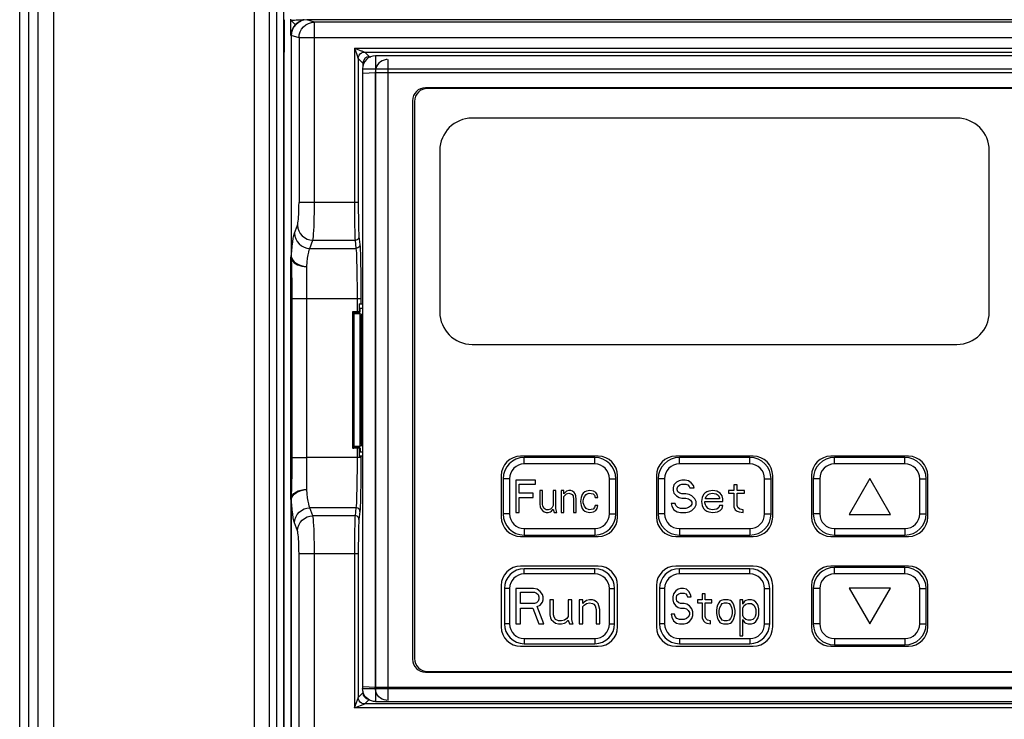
# Model space of a CAD drawing. Header units: millimetres. Extents: x -131 to 719, y -272 to 510.
# Tile 48 of 102: x 134 to 210, y 128 to 182. Entities that reach past the tile are written whole.
import ezdxf

# ---------------------------------------------------------------- set-up
doc = ezdxf.new("R2010")
doc.units = ezdxf.units.MM
doc.header["$LTSCALE"] = 23.1
doc.layers.get('0').update_dxf_attribs({"linetype": 'CONTINUOUS'})

msp = doc.modelspace()

# ---------------------------------------------------------------- linework, layer by layer
at = {"color": 7}
for p, q in [((154.341, 228.952), (154.341, 97.369)), ((153.826, 96.87), (153.826, 222.803)), ((153.234, 219.723), (153.234, 97.401)), ((136.576, 25.073), (136.576, 218.794)), ((133.926, 3.571), (133.926, 217.663)), ((134.629, 26.255), (134.629, 217.616)), ((135.334, 217.602), (135.334, 26.255)), ((152.055, 216.746), (152.055, 97.485)), ((154.897, 180.819), (154.897, 182.085)), ((155.265, 181.651), (154.91, 182.006)), ((155.691, 181.937), (155.682, 181.933)), ((156.727, 181.843), (156.13, 182.022)), ((243.722, 182.022), (156.13, 182.022)), ((156.727, 167.893), (156.727, 181.843)), ((243.124, 181.843), (156.727, 181.843)), ((154.939, 180.993), (154.926, 180.818)), ((154.926, 180.819), (154.926, 163.659)), ((154.931, 180.819), (154.926, 180.818)), ((154.937, 180.821), (154.931, 180.819)), ((154.931, 180.819), (154.931, 163.708)), ((155.532, 180.643), (154.937, 180.821)), ((154.977, 181.165), (154.939, 180.993)), ((155.532, 180.643), (155.532, 167.893)), ((244.32, 180.643), (155.532, 180.643)), ((159.817, 179.83), (159.817, 167.893)), ((159.817, 179.83), (159.968, 179.427)), ((159.817, 179.83), (160.22, 179.679)), ((159.817, 179.83), (240.035, 179.83)), ((159.968, 179.427), (160.029, 179.266)), ((160.049, 179.211), (160.068, 179.162)), ((160.068, 179.162), (160.114, 179.039)), ((160.117, 179.031), (160.117, 167.893)), ((160.117, 179.031), (160.476, 178.672)), ((160.22, 179.679), (160.256, 179.666)), ((160.256, 179.666), (160.352, 179.63)), ((160.352, 179.63), (160.381, 179.619)), ((160.617, 179.531), (160.976, 179.172)), ((160.617, 179.531), (239.235, 179.531)), ((160.976, 179.172), (161.084, 179.172)), ((161.452, 179.245), (161.452, 129.298)), ((238.399, 179.245), (161.452, 179.245)), ((160.452, 178.245), (160.452, 159.601)), ((160.452, 178.245), (239.399, 178.245)), ((160.476, 178.672), (160.476, 178.448)), ((162.419, 129.38), (162.419, 178.963)), ((160.502, 177.905), (161.429, 177.963)), ((161.429, 177.963), (161.429, 130.38)), ((161.429, 177.963), (238.422, 177.963)), ((234.532, 176.773), (165.319, 176.773)), ((234.376, 176.722), (165.476, 176.722)), ((164.319, 175.773), (164.319, 132.57)), ((164.476, 175.722), (164.476, 132.622)), ((206.426, 174.422), (168.926, 174.422)), ((166.426, 171.922), (166.426, 159.422)), ((208.926, 159.422), (208.926, 171.922)), ((160.117, 167.893), (155.532, 167.893)), ((155.182, 165.52), (155.411, 166.141)), ((156.377, 164.352), (156.606, 164.974)), ((156.606, 164.974), (159.871, 164.974)), ((159.871, 164.974), (159.94, 164.352)), ((160.171, 165.266), (160.24, 164.644)), ((154.931, 163.708), (154.965, 164.137)), ((156.377, 164.352), (159.94, 164.352)), ((154.897, 144.937), (154.897, 163.659)), ((154.926, 163.665), (154.926, 163.64)), ((154.926, 163.659), (154.927, 163.613)), ((154.927, 163.613), (154.938, 162.972)), ((154.927, 163.61), (154.929, 163.521)), ((154.929, 163.521), (154.943, 163.004)), ((154.943, 163.004), (154.949, 162.787)), ((155.16, 163.307), (155.309, 163.195)), ((154.938, 162.972), (154.941, 162.743)), ((154.941, 162.743), (154.945, 162.464)), ((154.945, 162.464), (154.948, 162.244)), ((154.948, 162.244), (154.95, 161.991)), ((154.949, 162.787), (154.954, 162.618)), ((154.954, 162.618), (154.958, 162.427)), ((154.958, 162.427), (154.963, 162.209)), ((156.126, 145.696), (156.126, 162.947)), ((154.95, 161.991), (154.953, 161.699)), ((154.953, 161.699), (154.955, 161.373)), ((154.958, 160.657), (154.958, 148.183)), ((154.98, 160.46), (154.958, 160.46)), ((154.98, 160.46), (154.98, 148.183)), ((154.98, 160.46), (160.326, 160.46)), ((160.026, 160.46), (160.026, 159.451)), ((160.176, 160.072), (160.176, 159.451)), ((160.176, 160.072), (160.452, 160.072)), ((160.326, 160.46), (160.326, 160.072)), ((159.676, 159.433), (159.676, 148.91)), ((160.176, 159.451), (159.776, 159.44)), ((159.776, 159.425), (159.776, 159.4)), ((159.776, 159.425), (160.276, 159.413)), ((160.276, 159.413), (159.776, 159.4)), ((159.776, 159.385), (159.776, 159.36)), ((159.776, 159.385), (160.276, 159.372)), ((160.276, 159.372), (159.776, 159.36)), ((159.776, 159.345), (159.776, 159.319)), ((159.776, 159.345), (160.276, 159.332)), ((160.276, 159.332), (159.776, 159.319)), ((159.776, 159.304), (159.776, 149.039)), ((159.776, 159.304), (160.276, 159.292)), ((160.176, 159.727), (160.276, 159.728)), ((160.276, 159.666), (160.176, 159.666)), ((160.276, 159.728), (160.452, 159.728)), ((160.276, 159.458), (160.276, 159.666)), ((160.276, 149.051), (160.276, 159.292)), ((160.453, 159.763), (160.452, 159.601)), ((160.349, 159.172), (160.349, 149.172)), ((160.349, 159.172), (160.452, 159.172)), ((168.926, 156.922), (206.426, 156.922)), ((160.452, 155.334), (160.452, 150.475)), ((160.452, 150.475), (160.452, 130.298)), ((159.776, 149.039), (160.276, 149.051)), ((159.776, 149.024), (159.776, 148.998)), ((160.276, 149.011), (159.776, 149.024)), ((159.776, 148.998), (160.276, 149.011)), ((159.776, 148.983), (159.776, 148.958)), ((160.276, 148.971), (159.776, 148.983)), ((159.776, 148.958), (160.276, 148.971)), ((159.776, 148.943), (159.776, 148.918)), ((160.276, 148.93), (159.776, 148.943)), ((159.776, 148.918), (160.276, 148.93)), ((160.176, 148.893), (159.776, 148.903)), ((160.026, 148.893), (160.026, 148.183)), ((160.176, 148.893), (160.176, 148.272)), ((160.276, 148.677), (160.176, 148.677)), ((160.176, 148.616), (160.276, 148.615)), ((160.276, 148.885), (160.276, 148.677)), ((160.276, 148.615), (160.452, 148.615)), ((160.452, 149.172), (160.349, 149.172)), ((154.957, 147.799), (154.956, 147.448)), ((154.98, 148.183), (154.958, 148.183)), ((154.98, 148.183), (156.126, 148.183)), ((160.326, 148.183), (156.126, 148.183)), ((160.452, 148.272), (160.176, 148.272)), ((160.326, 148.272), (160.325, 147.607)), ((178.676, 148.272), (172.676, 148.272)), ((172.954, 147.673), (172.954, 148.173)), ((178.409, 148.173), (172.954, 148.173)), ((178.409, 147.673), (178.409, 148.173)), ((190.676, 148.272), (184.676, 148.272)), ((184.954, 147.673), (184.954, 148.173)), ((190.409, 148.173), (184.954, 148.173)), ((190.409, 147.673), (190.409, 148.173)), ((202.676, 148.272), (196.676, 148.272)), ((196.954, 147.673), (196.954, 148.173)), ((202.409, 148.173), (196.954, 148.173)), ((202.409, 147.673), (202.409, 148.173)), ((154.954, 147.129), (154.952, 146.84)), ((154.956, 147.448), (154.954, 147.129)), ((178.409, 147.673), (172.954, 147.673)), ((190.409, 147.673), (184.954, 147.673)), ((202.409, 147.673), (196.954, 147.673)), ((154.947, 146.346), (154.944, 146.135)), ((154.95, 146.58), (154.947, 146.346)), ((154.952, 146.84), (154.95, 146.58)), ((154.962, 146.407), (154.958, 146.199)), ((154.967, 146.637), (154.962, 146.407)), ((154.971, 146.89), (154.967, 146.637)), ((171.176, 146.772), (171.176, 143.572)), ((171.318, 146.536), (171.318, 143.809)), ((171.818, 146.536), (171.318, 146.536)), ((171.818, 146.536), (171.818, 143.809)), ((172.318, 146.423), (172.318, 143.923)), ((173.818, 146.423), (172.318, 146.423)), ((173.818, 146.103), (173.818, 146.423)), ((179.545, 143.809), (179.545, 146.536)), ((179.545, 146.536), (180.045, 146.536)), ((180.045, 143.809), (180.045, 146.536)), ((180.176, 143.572), (180.176, 146.772)), ((183.176, 146.772), (183.176, 143.572)), ((183.318, 146.536), (183.318, 143.809)), ((183.818, 146.536), (183.318, 146.536)), ((183.818, 146.536), (183.818, 143.809)), ((184.734, 146.263), (184.526, 146.05)), ((184.943, 146.369), (184.734, 146.263)), ((185.151, 146.423), (184.943, 146.369)), ((185.411, 146.423), (185.151, 146.423)), ((185.672, 146.369), (185.411, 146.423)), ((185.88, 146.21), (185.672, 146.369)), ((191.545, 143.809), (191.545, 146.536)), ((191.545, 146.536), (192.045, 146.536)), ((192.045, 143.809), (192.045, 146.536)), ((192.176, 143.572), (192.176, 146.772)), ((195.176, 146.772), (195.176, 143.572)), ((195.318, 146.536), (195.318, 143.809)), ((195.818, 146.536), (195.318, 146.536)), ((195.818, 146.536), (195.818, 143.809)), ((199.681, 146.544), (198.081, 143.773)), ((201.281, 143.773), (199.681, 146.544)), ((203.545, 143.809), (203.545, 146.536)), ((203.545, 146.536), (204.045, 146.536)), ((204.045, 143.809), (204.045, 146.536)), ((204.176, 143.572), (204.176, 146.772)), ((154.94, 145.855), (154.937, 145.612)), ((154.942, 145.601), (154.938, 145.461)), ((154.944, 146.135), (154.94, 145.855)), ((154.949, 145.836), (154.942, 145.601)), ((154.953, 146.01), (154.949, 145.836)), ((154.958, 146.199), (154.953, 146.01)), ((172.568, 145.412), (172.568, 146.103)), ((172.568, 146.103), (173.818, 146.103)), ((174.151, 145.625), (174.151, 144.561)), ((174.359, 145.625), (174.151, 145.625)), ((174.359, 144.561), (174.359, 145.625)), ((175.193, 145.625), (175.193, 144.454)), ((175.401, 145.625), (175.193, 145.625)), ((175.401, 144.242), (175.401, 145.625)), ((175.818, 145.625), (175.818, 143.923)), ((176.026, 145.625), (175.818, 145.625)), ((176.026, 145.359), (176.026, 145.625)), ((176.234, 145.571), (176.109, 145.465)), ((176.401, 145.625), (176.234, 145.571)), ((176.568, 145.625), (176.401, 145.625)), ((176.693, 145.571), (176.568, 145.625)), ((176.818, 145.465), (176.693, 145.571)), ((177.651, 145.518), (177.526, 145.412)), ((177.776, 145.571), (177.651, 145.518)), ((178.026, 145.625), (177.776, 145.571)), ((178.318, 145.571), (178.026, 145.625)), ((178.484, 145.465), (178.318, 145.571)), ((184.526, 146.05), (184.474, 145.837)), ((184.474, 145.837), (184.474, 145.625)), ((184.474, 145.625), (184.526, 145.412)), ((184.786, 145.784), (184.839, 145.944)), ((184.786, 145.678), (184.786, 145.784)), ((184.839, 145.518), (184.786, 145.678)), ((184.839, 145.944), (184.995, 146.05)), ((184.995, 145.412), (184.839, 145.518)), ((184.995, 146.05), (185.151, 146.103)), ((185.151, 146.103), (185.464, 146.103)), ((185.464, 146.103), (185.62, 146.05)), ((185.62, 146.05), (185.724, 145.944)), ((185.724, 145.944), (185.776, 145.837)), ((185.776, 145.837), (186.089, 145.837)), ((186.036, 145.997), (185.88, 146.21)), ((186.089, 145.837), (186.036, 145.997)), ((187.078, 145.518), (186.922, 145.412)), ((187.234, 145.571), (187.078, 145.518)), ((187.547, 145.625), (187.234, 145.571)), ((187.859, 145.571), (187.547, 145.625)), ((188.12, 145.412), (187.859, 145.571)), ((188.745, 145.625), (188.745, 145.412)), ((189.161, 145.625), (188.745, 145.625)), ((189.161, 146.05), (189.161, 145.625)), ((189.422, 146.05), (189.161, 146.05)), ((189.422, 145.625), (189.422, 146.05)), ((189.995, 145.625), (189.422, 145.625)), ((189.995, 145.412), (189.995, 145.625)), ((154.927, 145.028), (154.926, 144.981)), ((154.927, 145.018), (154.926, 144.978)), ((154.926, 144.981), (154.926, 144.937)), ((154.926, 144.937), (154.926, 97.472)), ((154.93, 145.17), (154.927, 145.018)), ((154.938, 145.461), (154.93, 145.17)), ((154.931, 97.472), (154.931, 144.936)), ((173.651, 145.412), (172.568, 145.412)), ((172.568, 143.923), (172.568, 145.093)), ((172.568, 145.093), (173.651, 145.093)), ((173.651, 145.093), (173.651, 145.412)), ((176.109, 145.465), (176.026, 145.359)), ((176.026, 145.146), (176.109, 145.252)), ((176.026, 143.923), (176.026, 145.146)), ((176.109, 145.252), (176.234, 145.359)), ((176.234, 145.359), (176.401, 145.412)), ((176.401, 145.412), (176.568, 145.359)), ((176.568, 145.359), (176.651, 145.306)), ((176.651, 145.306), (176.734, 145.199)), ((176.734, 145.199), (176.776, 144.933)), ((176.776, 144.933), (176.776, 143.923)), ((176.901, 145.359), (176.818, 145.465)), ((176.943, 145.199), (176.901, 145.359)), ((176.984, 144.933), (176.943, 145.199)), ((176.984, 143.923), (176.984, 144.933)), ((177.359, 145.093), (177.318, 144.774)), ((177.318, 144.774), (177.359, 144.454)), ((177.443, 145.306), (177.359, 145.093)), ((177.526, 145.412), (177.443, 145.306)), ((177.526, 144.827), (177.568, 145.04)), ((177.526, 144.667), (177.526, 144.827)), ((177.568, 145.04), (177.609, 145.146)), ((177.609, 145.146), (177.734, 145.306)), ((177.734, 145.306), (177.818, 145.359)), ((177.818, 145.359), (177.984, 145.412)), ((177.984, 145.412), (178.276, 145.359)), ((178.276, 145.359), (178.401, 145.252)), ((178.401, 145.252), (178.443, 145.093)), ((178.443, 145.093), (178.651, 145.093)), ((178.609, 145.306), (178.484, 145.465)), ((178.651, 145.093), (178.609, 145.306)), ((184.526, 145.412), (184.734, 145.199)), ((184.734, 145.199), (184.943, 145.093)), ((184.943, 145.093), (185.151, 145.04)), ((185.151, 145.359), (184.995, 145.412)), ((185.464, 145.359), (185.151, 145.359)), ((185.151, 145.04), (185.464, 145.04)), ((185.724, 145.306), (185.464, 145.359)), ((185.464, 145.04), (185.672, 144.986)), ((185.672, 144.986), (185.828, 144.88)), ((185.932, 145.199), (185.724, 145.306)), ((185.828, 144.88), (185.932, 144.72)), ((186.141, 144.986), (185.932, 145.199)), ((185.932, 144.72), (185.932, 144.561)), ((186.245, 144.774), (186.141, 144.986)), ((186.245, 144.508), (186.245, 144.774)), ((186.714, 145.093), (186.661, 144.774)), ((186.661, 144.774), (186.714, 144.454)), ((186.818, 145.306), (186.714, 145.093)), ((186.922, 145.412), (186.818, 145.306)), ((186.922, 144.667), (186.922, 144.774)), ((186.922, 144.774), (188.328, 144.774)), ((186.974, 145.04), (187.026, 145.146)), ((186.974, 144.986), (186.974, 145.04)), ((188.068, 144.986), (186.974, 144.986)), ((187.026, 145.146), (187.182, 145.306)), ((187.182, 145.306), (187.286, 145.359)), ((187.286, 145.359), (187.495, 145.412)), ((187.495, 145.412), (187.807, 145.359)), ((187.807, 145.359), (187.964, 145.252)), ((187.964, 145.252), (188.068, 145.093)), ((188.068, 145.093), (188.068, 144.986)), ((188.276, 145.199), (188.12, 145.412)), ((188.328, 144.986), (188.276, 145.199)), ((188.328, 144.774), (188.328, 144.986)), ((188.745, 145.412), (189.161, 145.412)), ((189.161, 145.412), (189.161, 144.348)), ((189.422, 144.454), (189.422, 145.412)), ((189.422, 145.412), (189.995, 145.412)), ((156.606, 143.669), (156.377, 144.291)), ((159.94, 144.291), (156.377, 144.291)), ((159.94, 144.291), (159.871, 143.669)), ((160.24, 143.999), (160.171, 143.378)), ((174.151, 144.561), (174.193, 144.348)), ((174.193, 144.348), (174.234, 144.242)), ((174.234, 144.242), (174.359, 144.082)), ((174.401, 144.401), (174.359, 144.561)), ((174.359, 144.082), (174.484, 143.976)), ((174.484, 144.242), (174.401, 144.401)), ((174.651, 144.135), (174.484, 144.242)), ((174.484, 143.976), (174.651, 143.923)), ((174.818, 144.135), (174.651, 144.135)), ((174.984, 144.188), (174.818, 144.135)), ((174.818, 143.923), (174.984, 143.976)), ((175.109, 144.295), (174.984, 144.188)), ((174.984, 143.976), (175.068, 144.029)), ((175.068, 144.029), (175.193, 144.188)), ((175.193, 144.454), (175.109, 144.295)), ((175.193, 144.188), (175.276, 143.923)), ((175.443, 144.029), (175.401, 144.242)), ((175.484, 143.923), (175.443, 144.029)), ((177.359, 144.454), (177.443, 144.242)), ((177.443, 144.242), (177.526, 144.135)), ((177.609, 144.401), (177.526, 144.667)), ((177.526, 144.135), (177.651, 144.029)), ((177.734, 144.242), (177.609, 144.401)), ((177.651, 144.029), (177.776, 143.976)), ((177.984, 144.135), (177.734, 144.242)), ((177.776, 143.976), (178.026, 143.923)), ((178.276, 144.188), (177.984, 144.135)), ((178.026, 143.923), (178.318, 143.976)), ((178.401, 144.295), (178.276, 144.188)), ((178.318, 143.976), (178.484, 144.082)), ((178.443, 144.454), (178.401, 144.295)), ((178.651, 144.454), (178.443, 144.454)), ((178.484, 144.082), (178.609, 144.242)), ((178.609, 144.242), (178.651, 144.454)), ((184.318, 144.614), (184.37, 144.401)), ((184.63, 144.614), (184.318, 144.614)), ((184.37, 144.401), (184.526, 144.135)), ((184.526, 144.135), (184.786, 143.976)), ((184.682, 144.454), (184.63, 144.614)), ((184.839, 144.295), (184.682, 144.454)), ((184.786, 143.976), (185.047, 143.923)), ((185.047, 144.242), (184.839, 144.295)), ((185.464, 144.242), (185.047, 144.242)), ((185.672, 144.295), (185.464, 144.242)), ((185.464, 143.923), (185.724, 143.976)), ((185.828, 144.401), (185.672, 144.295)), ((185.724, 143.976), (185.932, 144.082)), ((185.932, 144.561), (185.828, 144.401)), ((185.932, 144.082), (186.141, 144.295)), ((186.141, 144.295), (186.245, 144.508)), ((186.714, 144.454), (186.818, 144.242)), ((186.818, 144.242), (186.922, 144.135)), ((186.974, 144.508), (186.922, 144.667)), ((186.922, 144.135), (187.078, 144.029)), ((187.026, 144.401), (186.974, 144.508)), ((187.182, 144.242), (187.026, 144.401)), ((187.078, 144.029), (187.234, 143.976)), ((187.286, 144.188), (187.182, 144.242)), ((187.234, 143.976), (187.547, 143.923)), ((187.495, 144.135), (187.286, 144.188)), ((187.859, 144.188), (187.495, 144.135)), ((187.547, 143.923), (187.911, 143.976)), ((188.016, 144.295), (187.859, 144.188)), ((187.911, 143.976), (188.12, 144.082)), ((188.068, 144.454), (188.016, 144.295)), ((188.328, 144.454), (188.068, 144.454)), ((188.12, 144.082), (188.276, 144.242)), ((188.276, 144.242), (188.328, 144.454)), ((189.161, 144.348), (189.266, 144.135)), ((189.266, 144.135), (189.422, 144.029)), ((189.474, 144.295), (189.422, 144.454)), ((189.422, 144.029), (189.578, 143.976)), ((189.63, 144.188), (189.474, 144.295)), ((189.578, 143.976), (189.891, 143.923)), ((189.891, 144.135), (189.63, 144.188)), ((189.891, 143.923), (189.891, 144.135)), ((159.871, 143.669), (156.606, 143.669)), ((171.818, 143.809), (171.318, 143.809)), ((172.318, 143.923), (172.568, 143.923)), ((174.651, 143.923), (174.818, 143.923)), ((175.276, 143.923), (175.484, 143.923)), ((175.818, 143.923), (176.026, 143.923)), ((176.776, 143.923), (176.984, 143.923)), ((179.545, 143.809), (180.045, 143.809)), ((183.818, 143.809), (183.318, 143.809)), ((185.047, 143.923), (185.464, 143.923)), ((191.545, 143.809), (192.045, 143.809)), ((195.818, 143.809), (195.318, 143.809)), ((198.081, 143.773), (201.281, 143.773)), ((203.545, 143.809), (204.045, 143.809)), ((155.411, 142.502), (155.182, 143.124)), ((172.954, 142.673), (172.954, 142.173)), ((172.954, 142.673), (178.409, 142.673)), ((178.409, 142.673), (178.409, 142.173)), ((184.954, 142.673), (184.954, 142.173)), ((184.954, 142.673), (190.409, 142.673)), ((190.409, 142.673), (190.409, 142.173)), ((196.954, 142.673), (196.954, 142.173)), ((196.954, 142.673), (202.409, 142.673)), ((202.409, 142.673), (202.409, 142.173)), ((172.676, 142.072), (178.676, 142.072)), ((172.954, 142.173), (178.409, 142.173)), ((184.676, 142.072), (190.676, 142.072)), ((184.954, 142.173), (190.409, 142.173)), ((196.676, 142.072), (202.676, 142.072)), ((196.954, 142.173), (202.409, 142.173)), ((154.359, 140.986), (154.37, 109.694)), ((155.532, 99.272), (155.532, 140.751)), ((155.532, 140.751), (160.117, 140.751)), ((156.727, 99.272), (156.727, 140.751)), ((159.817, 140.751), (159.817, 128.813)), ((160.117, 140.751), (160.117, 129.612)), ((178.676, 139.772), (172.676, 139.772)), ((172.954, 139.173), (172.954, 139.573)), ((178.409, 139.573), (172.954, 139.573)), ((178.409, 139.173), (178.409, 139.573)), ((190.676, 139.772), (184.676, 139.772)), ((184.954, 139.173), (184.954, 139.573)), ((190.409, 139.573), (184.954, 139.573)), ((190.409, 139.173), (190.409, 139.573)), ((202.676, 139.772), (196.676, 139.772)), ((196.954, 139.173), (196.954, 139.673)), ((202.409, 139.673), (196.954, 139.673)), ((202.409, 139.173), (202.409, 139.673)), ((178.409, 139.173), (172.954, 139.173)), ((190.409, 139.173), (184.954, 139.173)), ((202.409, 139.173), (196.954, 139.173)), ((171.176, 138.272), (171.176, 135.072)), ((171.418, 138.036), (171.418, 135.309)), ((171.818, 138.036), (171.418, 138.036)), ((171.818, 138.036), (171.818, 135.309)), ((172.318, 138.036), (172.318, 135.309)), ((173.681, 138.036), (172.318, 138.036)), ((173.965, 137.978), (173.681, 138.036)), ((174.193, 137.804), (173.965, 137.978)), ((179.545, 135.309), (179.545, 138.036)), ((179.545, 138.036), (179.945, 138.036)), ((179.945, 135.309), (179.945, 138.036)), ((180.176, 135.072), (180.176, 138.272)), ((183.176, 138.272), (183.176, 135.072)), ((183.418, 138.036), (183.418, 135.309)), ((183.818, 138.036), (183.418, 138.036)), ((183.818, 138.036), (183.818, 135.309)), ((184.681, 137.862), (184.499, 137.63)), ((184.863, 137.978), (184.681, 137.862)), ((185.045, 138.036), (184.863, 137.978)), ((185.272, 138.036), (185.045, 138.036)), ((185.499, 137.978), (185.272, 138.036)), ((185.681, 137.804), (185.499, 137.978)), ((191.545, 135.309), (191.545, 138.036)), ((191.545, 138.036), (191.945, 138.036)), ((191.945, 135.309), (191.945, 138.036)), ((192.176, 135.072), (192.176, 138.272)), ((195.176, 138.272), (195.176, 135.072)), ((195.318, 138.036), (195.318, 135.309)), ((195.818, 138.036), (195.318, 138.036)), ((195.818, 138.036), (195.818, 135.309)), ((201.281, 138.073), (198.081, 138.073)), ((198.081, 138.073), (199.681, 135.301)), ((199.681, 135.301), (201.281, 138.073)), ((203.545, 135.309), (203.545, 138.036)), ((203.545, 138.036), (204.045, 138.036)), ((204.045, 135.309), (204.045, 138.036)), ((204.176, 135.072), (204.176, 138.272)), ((172.659, 136.876), (172.659, 137.746)), ((172.659, 137.746), (173.738, 137.746)), ((173.738, 137.746), (173.909, 137.688)), ((173.909, 137.688), (174.022, 137.572)), ((174.022, 137.572), (174.079, 137.398)), ((174.079, 137.224), (174.022, 137.05)), ((174.079, 137.398), (174.079, 137.224)), ((174.363, 137.572), (174.193, 137.804)), ((174.42, 137.398), (174.363, 137.572)), ((174.363, 136.992), (174.42, 137.166)), ((174.42, 137.166), (174.42, 137.398)), ((174.931, 137.166), (174.931, 136.005)), ((175.215, 137.166), (174.931, 137.166)), ((175.215, 136.005), (175.215, 137.166)), ((176.352, 137.166), (176.352, 135.889)), ((176.636, 137.166), (176.352, 137.166)), ((176.636, 135.657), (176.636, 137.166)), ((177.204, 137.166), (177.204, 135.309)), ((177.488, 137.166), (177.204, 137.166)), ((177.488, 136.876), (177.488, 137.166)), ((177.772, 137.108), (177.602, 136.992)), ((177.999, 137.166), (177.772, 137.108)), ((178.227, 137.166), (177.999, 137.166)), ((178.397, 137.108), (178.227, 137.166)), ((178.568, 136.992), (178.397, 137.108)), ((184.499, 137.63), (184.454, 137.398)), ((184.454, 137.398), (184.454, 137.166)), ((184.454, 137.166), (184.499, 136.934)), ((184.727, 137.34), (184.772, 137.514)), ((184.727, 137.224), (184.727, 137.34)), ((184.772, 137.05), (184.727, 137.224)), ((184.772, 137.514), (184.909, 137.63)), ((184.909, 137.63), (185.045, 137.688)), ((185.045, 137.688), (185.318, 137.688)), ((185.318, 137.688), (185.454, 137.63)), ((185.454, 137.63), (185.545, 137.514)), ((185.545, 137.514), (185.59, 137.398)), ((185.59, 137.398), (185.863, 137.398)), ((185.818, 137.572), (185.681, 137.804)), ((185.863, 137.398), (185.818, 137.572)), ((186.363, 137.166), (186.363, 136.934)), ((186.727, 137.166), (186.363, 137.166)), ((186.727, 137.63), (186.727, 137.166)), ((186.954, 137.63), (186.727, 137.63)), ((186.954, 137.166), (186.954, 137.63)), ((187.454, 137.166), (186.954, 137.166)), ((187.454, 136.934), (187.454, 137.166)), ((188.181, 137.108), (188.09, 137.05)), ((188.363, 137.166), (188.181, 137.108)), ((188.727, 137.166), (188.363, 137.166)), ((188.909, 137.108), (188.727, 137.166)), ((188.999, 137.05), (188.909, 137.108)), ((189.636, 137.166), (189.636, 134.38)), ((189.863, 137.166), (189.636, 137.166)), ((189.863, 136.818), (189.863, 137.166)), ((190.09, 137.108), (189.999, 137.05)), ((190.272, 137.166), (190.09, 137.108)), ((190.545, 137.166), (190.272, 137.166)), ((190.727, 137.108), (190.545, 137.166)), ((190.863, 136.992), (190.727, 137.108)), ((173.738, 136.876), (172.659, 136.876)), ((172.659, 135.309), (172.659, 136.527)), ((172.659, 136.527), (173.624, 136.527)), ((173.624, 136.527), (174.079, 135.309)), ((173.909, 136.934), (173.738, 136.876)), ((174.022, 137.05), (173.909, 136.934)), ((173.965, 136.644), (174.193, 136.76)), ((174.477, 135.309), (173.965, 136.644)), ((174.193, 136.76), (174.363, 136.992)), ((177.602, 136.992), (177.488, 136.876)), ((177.488, 136.644), (177.602, 136.76)), ((177.488, 135.309), (177.488, 136.644)), ((177.602, 136.76), (177.772, 136.876)), ((177.772, 136.876), (177.999, 136.934)), ((177.999, 136.934), (178.227, 136.876)), ((178.227, 136.876), (178.34, 136.818)), ((178.34, 136.818), (178.454, 136.702)), ((178.454, 136.702), (178.511, 136.411)), ((178.511, 136.411), (178.511, 135.309)), ((178.681, 136.876), (178.568, 136.992)), ((178.738, 136.702), (178.681, 136.876)), ((178.795, 136.411), (178.738, 136.702)), ((178.795, 135.309), (178.795, 136.411)), ((184.499, 136.934), (184.681, 136.702)), ((184.681, 136.702), (184.863, 136.585)), ((184.909, 136.934), (184.772, 137.05)), ((184.863, 136.585), (185.045, 136.527)), ((185.045, 136.876), (184.909, 136.934)), ((185.318, 136.876), (185.045, 136.876)), ((185.045, 136.527), (185.318, 136.527)), ((185.545, 136.818), (185.318, 136.876)), ((185.318, 136.527), (185.499, 136.469)), ((185.499, 136.469), (185.636, 136.353)), ((185.727, 136.702), (185.545, 136.818)), ((185.636, 136.353), (185.727, 136.179)), ((185.909, 136.469), (185.727, 136.702)), ((185.999, 136.237), (185.909, 136.469)), ((186.363, 136.934), (186.727, 136.934)), ((186.727, 136.934), (186.727, 135.773)), ((186.954, 135.889), (186.954, 136.934)), ((186.954, 136.934), (187.454, 136.934)), ((187.863, 136.585), (187.818, 136.353)), ((187.818, 136.353), (187.818, 136.121)), ((187.909, 136.76), (187.863, 136.585)), ((187.999, 136.934), (187.909, 136.76)), ((188.09, 137.05), (187.999, 136.934)), ((188.045, 136.353), (188.09, 136.585)), ((188.045, 136.121), (188.045, 136.353)), ((188.09, 136.585), (188.181, 136.76)), ((188.181, 136.76), (188.272, 136.876)), ((188.272, 136.876), (188.454, 136.934)), ((188.454, 136.934), (188.636, 136.934)), ((188.636, 136.934), (188.818, 136.876)), ((188.818, 136.876), (188.909, 136.76)), ((188.909, 136.76), (188.999, 136.585)), ((189.09, 136.934), (188.999, 137.05)), ((188.999, 136.585), (189.045, 136.353)), ((189.045, 136.353), (189.045, 136.121)), ((189.181, 136.76), (189.09, 136.934)), ((189.227, 136.585), (189.181, 136.76)), ((189.272, 136.353), (189.227, 136.585)), ((189.272, 136.121), (189.272, 136.353)), ((189.909, 136.934), (189.863, 136.818)), ((189.863, 136.527), (189.954, 136.702)), ((189.863, 135.947), (189.863, 136.527)), ((189.999, 137.05), (189.909, 136.934)), ((189.954, 136.702), (190.09, 136.818)), ((190.09, 136.818), (190.272, 136.876)), ((190.272, 136.876), (190.545, 136.876)), ((190.545, 136.876), (190.727, 136.76)), ((190.727, 136.76), (190.818, 136.585)), ((190.818, 136.585), (190.863, 136.411)), ((190.999, 136.818), (190.863, 136.992)), ((190.863, 136.411), (190.863, 136.063)), ((191.045, 136.702), (190.999, 136.818)), ((191.09, 136.469), (191.045, 136.702)), ((191.09, 136.005), (191.09, 136.469)), ((174.931, 136.005), (174.988, 135.773)), ((174.988, 135.773), (175.045, 135.657)), ((175.045, 135.657), (175.215, 135.483)), ((175.272, 135.831), (175.215, 136.005)), ((175.386, 135.657), (175.272, 135.831)), ((175.613, 135.541), (175.386, 135.657)), ((176.068, 135.599), (175.84, 135.541)), ((176.238, 135.715), (176.068, 135.599)), ((176.181, 135.425), (176.352, 135.599)), ((176.352, 135.889), (176.238, 135.715)), ((176.352, 135.599), (176.465, 135.309)), ((176.693, 135.425), (176.636, 135.657)), ((184.318, 136.063), (184.363, 135.831)), ((184.59, 136.063), (184.318, 136.063)), ((184.363, 135.831), (184.499, 135.541)), ((184.636, 135.889), (184.59, 136.063)), ((184.772, 135.715), (184.636, 135.889)), ((184.954, 135.657), (184.772, 135.715)), ((185.318, 135.657), (184.954, 135.657)), ((185.499, 135.715), (185.318, 135.657)), ((185.636, 135.831), (185.499, 135.715)), ((185.727, 136.005), (185.636, 135.831)), ((185.727, 136.179), (185.727, 136.005)), ((185.727, 135.483), (185.909, 135.715)), ((185.909, 135.715), (185.999, 135.947)), ((185.999, 135.947), (185.999, 136.237)), ((186.727, 135.773), (186.818, 135.541)), ((186.999, 135.715), (186.954, 135.889)), ((187.136, 135.599), (186.999, 135.715)), ((187.363, 135.541), (187.136, 135.599)), ((187.818, 136.121), (187.909, 135.715)), ((187.909, 135.715), (187.999, 135.541)), ((188.09, 135.889), (188.045, 136.121)), ((188.181, 135.715), (188.09, 135.889)), ((188.272, 135.599), (188.181, 135.715)), ((188.454, 135.541), (188.272, 135.599)), ((188.818, 135.599), (188.636, 135.541)), ((188.909, 135.715), (188.818, 135.599)), ((188.999, 135.889), (188.909, 135.715)), ((189.045, 136.121), (188.999, 135.889)), ((189.09, 135.541), (189.181, 135.715)), ((189.181, 135.715), (189.272, 136.121)), ((189.954, 135.773), (189.863, 135.947)), ((189.863, 134.38), (189.863, 135.657)), ((189.863, 135.657), (189.909, 135.541)), ((190.09, 135.657), (189.954, 135.773)), ((190.272, 135.599), (190.09, 135.657)), ((190.454, 135.599), (190.272, 135.599)), ((190.636, 135.657), (190.454, 135.599)), ((190.772, 135.773), (190.636, 135.657)), ((190.818, 135.889), (190.772, 135.773)), ((190.863, 136.063), (190.818, 135.889)), ((190.863, 135.483), (191.045, 135.773)), ((191.045, 135.773), (191.09, 136.005)), ((171.818, 135.309), (171.418, 135.309)), ((172.318, 135.309), (172.659, 135.309)), ((174.079, 135.309), (174.477, 135.309)), ((175.215, 135.483), (175.386, 135.367)), ((175.386, 135.367), (175.613, 135.309)), ((175.84, 135.541), (175.613, 135.541)), ((175.613, 135.309), (175.84, 135.309)), ((175.84, 135.309), (176.068, 135.367)), ((176.068, 135.367), (176.181, 135.425)), ((176.465, 135.309), (176.749, 135.309)), ((176.749, 135.309), (176.693, 135.425)), ((177.204, 135.309), (177.488, 135.309)), ((178.511, 135.309), (178.795, 135.309)), ((179.545, 135.309), (179.945, 135.309)), ((183.818, 135.309), (183.418, 135.309)), ((184.499, 135.541), (184.727, 135.367)), ((184.727, 135.367), (184.954, 135.309)), ((184.954, 135.309), (185.318, 135.309)), ((185.318, 135.309), (185.545, 135.367)), ((185.545, 135.367), (185.727, 135.483)), ((186.818, 135.541), (186.954, 135.425)), ((186.954, 135.425), (187.09, 135.367)), ((187.09, 135.367), (187.363, 135.309)), ((187.363, 135.309), (187.363, 135.541)), ((187.999, 135.541), (188.09, 135.425)), ((188.09, 135.425), (188.181, 135.367)), ((188.181, 135.367), (188.363, 135.309)), ((188.363, 135.309), (188.727, 135.309)), ((188.636, 135.541), (188.454, 135.541)), ((188.727, 135.309), (188.909, 135.367)), ((188.909, 135.367), (188.999, 135.425)), ((188.999, 135.425), (189.09, 135.541)), ((189.909, 135.541), (189.999, 135.425)), ((189.999, 135.425), (190.09, 135.367)), ((190.09, 135.367), (190.272, 135.309)), ((190.272, 135.309), (190.545, 135.309)), ((190.545, 135.309), (190.727, 135.367)), ((190.727, 135.367), (190.863, 135.483)), ((191.545, 135.309), (191.945, 135.309)), ((195.818, 135.309), (195.318, 135.309)), ((203.545, 135.309), (204.045, 135.309)), ((172.954, 134.173), (172.954, 133.773)), ((172.954, 134.173), (178.409, 134.173)), ((178.409, 134.173), (178.409, 133.773)), ((184.954, 134.173), (184.954, 133.773)), ((184.954, 134.173), (190.409, 134.173)), ((189.636, 134.38), (189.863, 134.38)), ((190.409, 134.173), (190.409, 133.773)), ((196.954, 134.173), (196.954, 133.673)), ((196.954, 134.173), (202.409, 134.173)), ((202.409, 134.173), (202.409, 133.673)), ((172.676, 133.572), (178.676, 133.572)), ((172.954, 133.773), (178.409, 133.773)), ((184.676, 133.572), (190.676, 133.572)), ((184.954, 133.773), (190.409, 133.773)), ((196.676, 133.572), (202.676, 133.572)), ((196.954, 133.673), (202.409, 133.673)), ((165.319, 131.57), (234.532, 131.57)), ((165.476, 131.622), (234.376, 131.622)), ((160.452, 130.298), (239.399, 130.298)), ((161.429, 130.38), (160.502, 130.438)), ((238.422, 130.38), (161.429, 130.38)), ((160.023, 129.362), (160.081, 129.516)), ((160.081, 129.516), (160.101, 129.571)), ((160.117, 129.612), (160.476, 129.971)), ((160.476, 130.098), (160.476, 129.971)), ((159.817, 128.813), (160, 129.3)), ((159.817, 128.813), (160.617, 129.113)), ((240.035, 128.813), (159.817, 128.813)), ((160, 129.3), (160.023, 129.362)), ((160.617, 129.113), (160.944, 129.44)), ((239.235, 129.113), (160.617, 129.113)), ((161.452, 129.298), (161.286, 129.312)), ((161.452, 129.298), (238.399, 129.298))]:
    msp.add_line(p, q, dxfattribs=at)
for points in [[(154.372, 182.037), (154.367, 176.984), (154.364, 171.909), (154.361, 166.811), (154.359, 161.691), (154.358, 156.549), (154.357, 151.384), (154.358, 146.182), (154.359, 140.986)], [(154.91, 182.006), (154.908, 182.011), (154.905, 182.018), (154.903, 182.03), (154.901, 182.045), (154.899, 182.063), (154.897, 182.085)], [(155.313, 182.014), (155.433, 182.018), (155.543, 182.022), (155.642, 182.027), (155.728, 182.031), (155.801, 182.036), (155.859, 182.041), (155.902, 182.047), (155.929, 182.052)], [(154.91, 182.006), (155.051, 182.009), (155.185, 182.011), (155.313, 182.014)], [(154.931, 180.819), (154.954, 181.053), (155.021, 181.279), (155.132, 181.486), (155.28, 181.668), (155.462, 181.817), (155.68, 181.932)], [(155.691, 181.937), (155.468, 181.819), (155.287, 181.67), (155.139, 181.488), (155.028, 181.281), (154.96, 181.056), (154.937, 180.821)], [(155.68, 181.932), (155.556, 181.874), (155.436, 181.8), (155.32, 181.707), (155.213, 181.597), (155.118, 181.469), (155.038, 181.324), (154.977, 181.165)], [(155.532, 180.643), (155.554, 180.873), (155.621, 181.096), (155.731, 181.304), (155.88, 181.487), (156.061, 181.638), (156.268, 181.75), (156.493, 181.819), (156.727, 181.843)], [(156.13, 182.022), (155.898, 181.998), (155.691, 181.937)], [(160.029, 179.266), (160.039, 179.238), (160.049, 179.211)], [(160.114, 179.039), (160.116, 179.034), (160.117, 179.031)], [(160.117, 179.031), (160.134, 179.16), (160.184, 179.281), (160.263, 179.384), (160.367, 179.463), (160.487, 179.513), (160.617, 179.531)], [(160.381, 179.619), (160.608, 179.534), (160.614, 179.532), (160.617, 179.531)], [(162.357, 178.961), (162.264, 178.951), (162.112, 178.914), (161.969, 178.854), (161.836, 178.771), (161.718, 178.669), (161.617, 178.549), (161.536, 178.415), (161.477, 178.27), (161.441, 178.118), (161.429, 177.963)], [(155.411, 166.141), (155.431, 166.214), (155.45, 166.314), (155.468, 166.444), (155.484, 166.599), (155.498, 166.778), (155.51, 166.977), (155.519, 167.192), (155.526, 167.419), (155.53, 167.652), (155.532, 167.893)], [(156.606, 164.974), (156.626, 165.092), (156.645, 165.261), (156.663, 165.477), (156.679, 165.736), (156.693, 166.033), (156.705, 166.364), (156.715, 166.721), (156.722, 167.1), (156.726, 167.493), (156.727, 167.893)], [(159.817, 167.893), (159.818, 167.492), (159.819, 167.1), (159.823, 166.721), (159.827, 166.363), (159.832, 166.033), (159.839, 165.735), (159.846, 165.476), (159.854, 165.261), (159.862, 165.092), (159.871, 164.974)], [(160.117, 167.893), (160.117, 167.531), (160.119, 167.181), (160.122, 166.841), (160.127, 166.518), (160.132, 166.22), (160.138, 165.952), (160.146, 165.719), (160.154, 165.525), (160.162, 165.374), (160.171, 165.266)], [(155.411, 166.141), (155.438, 165.916), (155.508, 165.7), (155.62, 165.5), (155.769, 165.324), (155.949, 165.179), (156.154, 165.069), (156.376, 165), (156.606, 164.974)], [(154.965, 164.137), (155.002, 164.518), (155.043, 164.852), (155.087, 165.134), (155.133, 165.355), (155.182, 165.52)], [(155.182, 165.52), (155.209, 165.295), (155.279, 165.078), (155.391, 164.878), (155.54, 164.702), (155.72, 164.557), (155.925, 164.448), (156.147, 164.378), (156.377, 164.352)], [(160.171, 165.266), (160.161, 165.19), (160.13, 165.12), (160.083, 165.06), (160.021, 165.013), (159.949, 164.984), (159.871, 164.974)], [(160.24, 164.644), (160.229, 164.569), (160.199, 164.498), (160.151, 164.438), (160.089, 164.392), (160.017, 164.362), (159.94, 164.352)], [(160.24, 164.644), (160.254, 164.472), (160.268, 164.232), (160.28, 163.922), (160.292, 163.551), (160.302, 163.124), (160.311, 162.65), (160.317, 162.135), (160.322, 161.591), (160.325, 161.035), (160.326, 160.46)], [(156.126, 162.947), (156.16, 163.283), (156.198, 163.582), (156.239, 163.839), (156.283, 164.055), (156.329, 164.226), (156.377, 164.352)], [(159.94, 164.352), (159.954, 164.194), (159.968, 163.969), (159.981, 163.681), (159.992, 163.336), (160.002, 162.94), (160.011, 162.499), (160.017, 162.021), (160.022, 161.516), (160.025, 160.993), (160.026, 160.46)], [(154.926, 163.671), (154.926, 163.682), (154.927, 163.692), (154.929, 163.7), (154.931, 163.708)], [(154.926, 163.665), (154.943, 163.55), (154.989, 163.438), (155.062, 163.332), (155.161, 163.234), (155.283, 163.147), (155.426, 163.072), (155.585, 163.013), (155.758, 162.969), (155.94, 162.942), (156.126, 162.933)], [(154.932, 163.708), (154.968, 163.568), (155.045, 163.432), (155.16, 163.307)], [(155.309, 163.195), (155.487, 163.102), (155.687, 163.029), (155.903, 162.981), (156.127, 162.958)], [(154.963, 162.209), (154.967, 161.959), (154.97, 161.821), (154.972, 161.672), (154.974, 161.516), (154.976, 161.353), (154.977, 161.184), (154.979, 161.013), (154.98, 160.836), (154.98, 160.652), (154.98, 160.46)], [(154.955, 161.373), (154.957, 161.026), (154.957, 160.845), (154.958, 160.657)], [(160.452, 159.602), (160.452, 158.59), (160.452, 157.541), (160.452, 156.456), (160.452, 155.334)], [(154.958, 148.183), (154.958, 147.987), (154.957, 147.799)], [(154.98, 148.183), (154.98, 147.995), (154.98, 147.815), (154.979, 147.642), (154.978, 147.478), (154.976, 147.32), (154.975, 147.17), (154.973, 147.026), (154.971, 146.89)], [(160.026, 148.183), (160.025, 147.649), (160.022, 147.125), (160.017, 146.62), (160.011, 146.143), (160.002, 145.703), (159.992, 145.306), (159.981, 144.961), (159.968, 144.674), (159.954, 144.449), (159.94, 144.291)], [(160.325, 147.607), (160.322, 147.05), (160.317, 146.507), (160.311, 145.993), (160.302, 145.518), (160.292, 145.091), (160.28, 144.72), (160.268, 144.41), (160.254, 144.171), (160.24, 143.999)], [(154.937, 145.612), (154.931, 145.282), (154.927, 145.028)], [(154.931, 144.935), (154.968, 145.076), (155.045, 145.211), (155.16, 145.337), (155.309, 145.448), (155.487, 145.54), (155.687, 145.614), (155.903, 145.669), (156.126, 145.697)], [(155.021, 145.258), (155.132, 145.384), (155.282, 145.496)], [(155.282, 145.496), (155.463, 145.587), (155.67, 145.654), (155.893, 145.696), (156.126, 145.71)], [(156.377, 144.291), (156.329, 144.417), (156.283, 144.589), (156.239, 144.804), (156.198, 145.061), (156.16, 145.36), (156.126, 145.696)], [(154.926, 144.978), (154.951, 145.121), (155.021, 145.258)], [(154.927, 144.952), (154.926, 144.961), (154.926, 144.97)], [(154.931, 144.935), (154.929, 144.943), (154.927, 144.952)], [(155.182, 143.124), (155.133, 143.288), (155.087, 143.51), (155.043, 143.791), (155.002, 144.125), (154.965, 144.506), (154.931, 144.936)], [(155.182, 143.124), (155.209, 143.349), (155.279, 143.565), (155.391, 143.765), (155.54, 143.941), (155.72, 144.086), (155.925, 144.196), (156.147, 144.265), (156.377, 144.291)], [(160.24, 143.999), (160.229, 144.074), (160.199, 144.145), (160.151, 144.205), (160.089, 144.251), (160.017, 144.281), (159.94, 144.291)], [(155.411, 142.502), (155.438, 142.727), (155.508, 142.943), (155.62, 143.143), (155.769, 143.319), (155.949, 143.465), (156.154, 143.574), (156.376, 143.643), (156.606, 143.669)], [(156.727, 140.751), (156.726, 141.15), (156.722, 141.543), (156.715, 141.922), (156.705, 142.28), (156.693, 142.61), (156.679, 142.907), (156.663, 143.166), (156.645, 143.382), (156.626, 143.551), (156.606, 143.669)], [(159.871, 143.669), (159.862, 143.551), (159.854, 143.382), (159.846, 143.167), (159.839, 142.908), (159.832, 142.611), (159.827, 142.28), (159.823, 141.922), (159.819, 141.544), (159.818, 141.151), (159.817, 140.751)], [(160.171, 143.378), (160.161, 143.453), (160.13, 143.523), (160.083, 143.583), (160.021, 143.63), (159.949, 143.659), (159.871, 143.669)], [(160.171, 143.378), (160.162, 143.269), (160.154, 143.119), (160.146, 142.924), (160.138, 142.691), (160.132, 142.423), (160.127, 142.125), (160.122, 141.802), (160.119, 141.462), (160.117, 141.112), (160.117, 140.751)], [(155.532, 140.751), (155.53, 140.991), (155.526, 141.224), (155.519, 141.452), (155.51, 141.667), (155.498, 141.865), (155.484, 142.044), (155.468, 142.199), (155.45, 142.329), (155.431, 142.43), (155.411, 142.502)], [(161.286, 129.312), (161.131, 129.351), (160.985, 129.414), (160.852, 129.499), (160.736, 129.601), (160.637, 129.72), (160.556, 129.855), (160.497, 130.002), (160.462, 130.161), (160.452, 130.298)], [(162.357, 129.382), (162.264, 129.393), (162.112, 129.429), (161.969, 129.49), (161.836, 129.572), (161.718, 129.674), (161.617, 129.794), (161.536, 129.928), (161.477, 130.073), (161.441, 130.225), (161.429, 130.38)], [(160.101, 129.571), (160.114, 129.604), (160.116, 129.609), (160.117, 129.612)], [(160.617, 129.113), (160.487, 129.13), (160.367, 129.18), (160.263, 129.259), (160.184, 129.363), (160.134, 129.483), (160.117, 129.612)]]:
    msp.add_lwpolyline(points, dxfattribs=at)
for centre, radius, start, end in [((161.452, 178.245), 1, 90.01963, 179.98037), ((165.319, 175.773), 1, 90, 180), ((165.476, 175.722), 1, 90, 180), ((168.926, 171.922), 2.5, 90, 180), ((206.426, 171.922), 2.5, 0, 90), ((168.926, 159.422), 2.5, 180, 270), ((206.426, 159.422), 2.5, 270, 360), ((172.676, 146.772), 1.5, 90, 180), ((172.954, 146.536), 1.636, 90, 180), ((178.409, 146.536), 1.636, 0, 90), ((178.676, 146.772), 1.5, 0, 90), ((184.676, 146.772), 1.5, 90, 180), ((184.954, 146.536), 1.636, 90, 180), ((190.409, 146.536), 1.636, 0, 90), ((190.676, 146.772), 1.5, 0, 90), ((196.676, 146.772), 1.5, 90, 180), ((196.954, 146.536), 1.636, 90, 180), ((202.409, 146.536), 1.636, 0, 90), ((202.676, 146.772), 1.5, 0, 90), ((172.954, 146.536), 1.136, 90, 180), ((178.409, 146.536), 1.136, 0, 90), ((184.954, 146.536), 1.136, 90, 180), ((190.409, 146.536), 1.136, 0, 90), ((196.954, 146.536), 1.136, 90, 180), ((202.409, 146.536), 1.136, 0, 90), ((172.676, 143.572), 1.5, 180, 270), ((172.954, 143.809), 1.636, 180, 270), ((172.954, 143.809), 1.136, 180, 270), ((178.409, 143.809), 1.636, 270, 360), ((178.409, 143.809), 1.136, 270, 360), ((178.676, 143.572), 1.5, 270, 360), ((184.676, 143.572), 1.5, 180, 270), ((184.954, 143.809), 1.636, 180, 270), ((184.954, 143.809), 1.136, 180, 270), ((190.409, 143.809), 1.636, 270, 360), ((190.409, 143.809), 1.136, 270, 360), ((190.676, 143.572), 1.5, 270, 360), ((196.676, 143.572), 1.5, 180, 270), ((196.954, 143.809), 1.636, 180, 270), ((196.954, 143.809), 1.136, 180, 270), ((202.409, 143.809), 1.636, 270, 360), ((202.409, 143.809), 1.136, 270, 360), ((202.676, 143.572), 1.5, 270, 360), ((172.676, 138.272), 1.5, 90, 180), ((172.954, 138.036), 1.536, 90, 180), ((178.409, 138.036), 1.536, 0, 90), ((178.676, 138.272), 1.5, 0, 90), ((184.676, 138.272), 1.5, 90, 180), ((184.954, 138.036), 1.536, 90, 180), ((190.409, 138.036), 1.536, 0, 90), ((190.676, 138.272), 1.5, 0, 90), ((196.676, 138.272), 1.5, 90, 180), ((196.954, 138.036), 1.636, 90, 180), ((202.409, 138.036), 1.636, 0, 90), ((202.676, 138.272), 1.5, 0, 90), ((172.954, 138.036), 1.136, 90, 180), ((178.409, 138.036), 1.136, 0, 90), ((184.954, 138.036), 1.136, 90, 180), ((190.409, 138.036), 1.136, 0, 90), ((196.954, 138.036), 1.136, 90, 180), ((202.409, 138.036), 1.136, 0, 90), ((172.676, 135.072), 1.5, 180, 270), ((172.954, 135.309), 1.536, 180, 270), ((172.954, 135.309), 1.136, 180, 270), ((178.409, 135.309), 1.536, 270, 360), ((178.409, 135.309), 1.136, 270, 360), ((178.676, 135.072), 1.5, 270, 360), ((184.676, 135.072), 1.5, 180, 270), ((184.954, 135.309), 1.536, 180, 270), ((184.954, 135.309), 1.136, 180, 270), ((190.409, 135.309), 1.536, 270, 360), ((190.409, 135.309), 1.136, 270, 360), ((190.676, 135.072), 1.5, 270, 360), ((196.676, 135.072), 1.5, 180, 270), ((196.954, 135.309), 1.636, 180, 270), ((196.954, 135.309), 1.136, 180, 270), ((202.409, 135.309), 1.636, 270, 360), ((202.409, 135.309), 1.136, 270, 360), ((202.676, 135.072), 1.5, 270, 360), ((165.319, 132.57), 1, 180, 270), ((165.476, 132.622), 1, 180, 270)]:
    msp.add_arc(centre, radius, start, end, dxfattribs=at)
for centre, major_axis, ratio, start_param, end_param in [((160.976, 178.671), (0.354, -0.354), 0.999315, 2.356537, 3.926648), ((159.876, 159.433), (0.2, 0), 0.043661, 2.094395, 4.18879), ((159.876, 159.393), (0.2, 0), 0.043661, 2.094395, 4.18879), ((159.876, 159.352), (0.2, 0), 0.043661, 2.094395, 4.18879), ((159.876, 159.312), (0.2, 0), 0.043661, 8.37758, 10.471976), ((160.076, 159.458), (0.2, 0), 0.043661, -1.047198, 0), ((162.226, 159.292), (1.95, 0), 0.043661, -3.141593, -2.716702), ((159.876, 149.031), (0.2, 0), 0.043661, 2.094395, 4.18879), ((159.876, 148.991), (0.2, 0), 0.043661, 8.37758, 10.471976), ((159.876, 148.951), (0.2, 0), 0.043661, 8.37758, 10.471976), ((159.876, 148.91), (0.2, 0), 0.043661, 8.37758, 10.471976), ((160.076, 148.885), (0.2, 0), 0.043661, 0, 1.047198), ((162.226, 149.051), (1.95, 0), 0.043661, 2.716573, 3.141593), ((160.976, 129.972), (0.354, 0.354), 0.999315, 2.356537, 3.730977)]:
    msp.add_ellipse(centre, major_axis=major_axis, ratio=ratio, start_param=start_param, end_param=end_param, dxfattribs=at)

doc.saveas('drawing.dxf')
